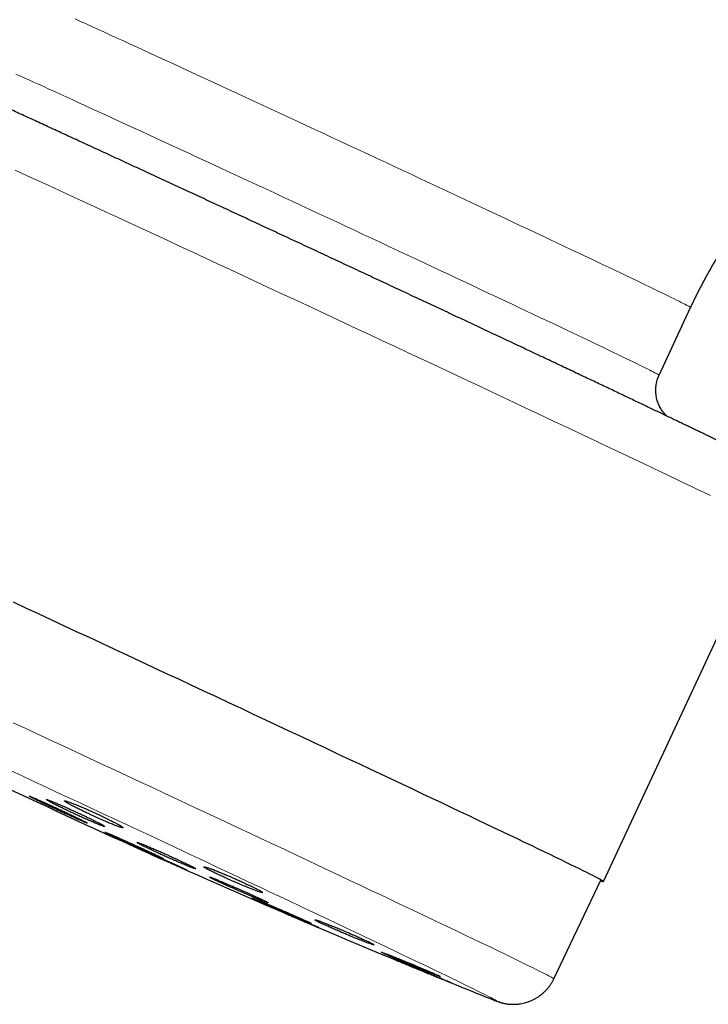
# Model space of a CAD drawing. Header units: millimetres. Extents: x 8 to 913, y 12 to 2661.
# Tile 20 of 39: x 49 to 88, y 2415 to 2470. Entities that reach past the tile are written whole.
import ezdxf

# ---------------------------------------------------------------- set-up
doc = ezdxf.new("R2010")
doc.units = ezdxf.units.MM

msp = doc.modelspace()

# ---------------------------------------------------------------- linework, layer by layer
at = {"color": 7, "linetype": 'Continuous', "lineweight": 30}
for p, q in [((84.97, 2450.048), (86.736, 2453.836)), ((81.852, 2421.712), (91.149, 2441.65)), ((79.084, 2416.257), (81.716, 2421.775)), ((75.681, 2415.086), (75.715, 2415.073))]:
    msp.add_line(p, q, dxfattribs=at)
at = {"color": 8, "linetype": 'Continuous', "lineweight": 0, "flags": 128}
for points in [[(52.306, 2469.988), (52.604, 2469.852), (52.913, 2469.712), (53.231, 2469.566), (53.56, 2469.416), (53.898, 2469.262), (54.246, 2469.103), (54.602, 2468.939), (54.968, 2468.772), (55.343, 2468.6), (55.726, 2468.424), (56.117, 2468.244), (56.517, 2468.06), (56.923, 2467.873), (57.338, 2467.682), (57.759, 2467.488), (58.187, 2467.291), (58.622, 2467.09), (59.063, 2466.887), (59.51, 2466.68), (59.962, 2466.471), (60.42, 2466.259), (60.883, 2466.045), (61.35, 2465.828), (61.822, 2465.61), (62.298, 2465.389), (62.778, 2465.167), (63.261, 2464.943), (63.747, 2464.717), (64.235, 2464.49), (64.726, 2464.262), (65.219, 2464.032), (65.714, 2463.802), (66.21, 2463.571), (66.708, 2463.34), (67.205, 2463.108), (67.704, 2462.875)], [(48.979, 2466.905), (49.211, 2466.801), (49.455, 2466.691), (49.709, 2466.576), (49.975, 2466.456), (50.252, 2466.33), (50.54, 2466.2), (50.838, 2466.064), (51.146, 2465.924), (51.465, 2465.778), (51.793, 2465.629), (52.132, 2465.474), (52.479, 2465.315), (52.836, 2465.152), (53.202, 2464.984), (53.577, 2464.812), (53.96, 2464.636), (54.351, 2464.456), (54.75, 2464.273), (55.157, 2464.085), (55.571, 2463.895), (55.993, 2463.7), (56.421, 2463.503), (56.856, 2463.302), (57.297, 2463.099), (57.744, 2462.892), (58.196, 2462.683), (58.654, 2462.471), (59.117, 2462.257), (59.584, 2462.041), (60.056, 2461.822), (60.532, 2461.601), (61.011, 2461.379), (61.494, 2461.155), (61.98, 2460.929), (62.469, 2460.702), (62.96, 2460.474), (63.453, 2460.245), (63.948, 2460.014), (64.444, 2459.783), (64.941, 2459.552), (65.439, 2459.32), (65.937, 2459.088), (66.435, 2458.855), (66.933, 2458.623), (67.431, 2458.391), (67.927, 2458.159), (68.422, 2457.928), (68.915, 2457.697), (69.406, 2457.468), (69.894, 2457.239), (70.38, 2457.011), (70.863, 2456.785), (71.343, 2456.56), (71.819, 2456.337), (72.29, 2456.116), (72.758, 2455.896), (73.221, 2455.679), (73.678, 2455.464), (74.131, 2455.251), (74.578, 2455.041), (75.019, 2454.833), (75.454, 2454.628), (75.882, 2454.426), (76.303, 2454.228), (76.717, 2454.032), (77.124, 2453.84), (77.524, 2453.651), (77.915, 2453.466), (78.298, 2453.285), (78.672, 2453.107), (79.038, 2452.934), (79.395, 2452.764), (79.743, 2452.599), (80.081, 2452.438), (80.41, 2452.282), (80.728, 2452.13), (81.037, 2451.983), (81.335, 2451.84), (81.622, 2451.703), (81.899, 2451.57), (82.165, 2451.442), (82.42, 2451.32), (82.663, 2451.203), (82.895, 2451.091), (83.116, 2450.984), (83.324, 2450.883), (83.521, 2450.787), (83.706, 2450.697), (83.878, 2450.613), (84.038, 2450.534), (84.186, 2450.461), (84.321, 2450.394), (84.444, 2450.332), (84.554, 2450.277), (84.651, 2450.227), (84.735, 2450.184), (84.807, 2450.146), (84.865, 2450.115), (84.911, 2450.089), (84.944, 2450.07), (84.963, 2450.056), (84.97, 2450.049), (84.97, 2450.048)], [(67.704, 2462.875), (68.202, 2462.643), (68.7, 2462.411), (69.197, 2462.179), (69.693, 2461.947), (70.188, 2461.716), (70.681, 2461.485), (71.172, 2461.255), (71.661, 2461.027), (72.147, 2460.799), (72.63, 2460.573), (73.109, 2460.348), (73.585, 2460.125), (74.057, 2459.904), (74.524, 2459.684), (74.987, 2459.467), (75.445, 2459.252), (75.897, 2459.039), (76.344, 2458.828), (76.785, 2458.621), (77.22, 2458.416), (77.648, 2458.214), (78.069, 2458.015), (78.484, 2457.82), (78.891, 2457.628), (79.29, 2457.439), (79.681, 2457.254), (80.064, 2457.072), (80.439, 2456.895), (80.805, 2456.721), (81.162, 2456.552), (81.509, 2456.387), (81.847, 2456.226), (82.176, 2456.069), (82.495, 2455.918), (82.803, 2455.77), (83.101, 2455.628), (83.389, 2455.49), (83.666, 2455.358), (83.931, 2455.23), (84.186, 2455.108), (84.43, 2454.99), (84.662, 2454.878), (84.882, 2454.772), (85.091, 2454.671), (85.287, 2454.575), (85.472, 2454.485), (85.644, 2454.4), (85.805, 2454.322), (85.952, 2454.249), (86.088, 2454.181), (86.21, 2454.12), (86.32, 2454.065), (86.417, 2454.015), (86.502, 2453.972), (86.573, 2453.934), (86.632, 2453.902), (86.677, 2453.877), (86.71, 2453.857), (86.73, 2453.844), (86.736, 2453.837), (86.736, 2453.836)], [(87.838, 2443.307), (87.488, 2443.475), (87.123, 2443.651), (86.741, 2443.834), (86.344, 2444.025), (85.931, 2444.222), (85.503, 2444.427), (85.06, 2444.638), (84.602, 2444.856), (84.131, 2445.081), (83.645, 2445.312), (83.146, 2445.549), (82.634, 2445.792), (82.108, 2446.041), (81.57, 2446.296), (81.02, 2446.557), (80.459, 2446.822), (79.886, 2447.093), (79.301, 2447.369), (78.707, 2447.65), (78.102, 2447.936), (77.487, 2448.225), (76.863, 2448.519), (76.23, 2448.817), (75.588, 2449.119), (74.938, 2449.425), (74.281, 2449.734), (73.617, 2450.046), (72.946, 2450.361), (72.268, 2450.679), (71.585, 2450.999), (70.896, 2451.322), (70.203, 2451.647), (69.505, 2451.973), (68.804, 2452.302), (68.099, 2452.632), (67.391, 2452.963), (66.68, 2453.295), (65.968, 2453.627), (65.254, 2453.961), (64.539, 2454.294), (63.824, 2454.628), (63.109, 2454.961), (62.394, 2455.294), (61.68, 2455.627), (60.968, 2455.958), (60.258, 2456.289), (59.55, 2456.618), (58.845, 2456.946), (58.143, 2457.272), (57.445, 2457.596), (56.752, 2457.917), (56.063, 2458.237), (55.38, 2458.554), (54.703, 2458.867), (54.032, 2459.178), (53.367, 2459.486), (52.71, 2459.79), (52.06, 2460.09), (51.419, 2460.387), (50.786, 2460.679), (50.162, 2460.967), (49.547, 2461.25), (48.942, 2461.529)], [(48.837, 2430.594), (49.544, 2430.265), (50.253, 2429.935), (50.963, 2429.604), (51.673, 2429.273), (52.383, 2428.942), (53.094, 2428.61), (53.803, 2428.279), (54.511, 2427.949), (55.218, 2427.619), (55.922, 2427.289), (56.623, 2426.961), (57.321, 2426.635), (58.016, 2426.309), (58.706, 2425.986), (59.392, 2425.665), (60.073, 2425.346), (60.748, 2425.029), (61.417, 2424.715), (62.079, 2424.404), (62.735, 2424.096), (63.383, 2423.791), (64.023, 2423.49), (64.655, 2423.192), (65.279, 2422.899), (65.893, 2422.609), (66.498, 2422.324), (67.092, 2422.043), (67.677, 2421.767), (68.25, 2421.496), (68.812, 2421.23), (69.363, 2420.97), (69.902, 2420.714), (70.429, 2420.465), (70.942, 2420.221), (71.443, 2419.983), (71.931, 2419.751), (72.405, 2419.526), (72.864, 2419.307), (73.31, 2419.094), (73.74, 2418.889), (74.156, 2418.69), (74.557, 2418.498), (74.942, 2418.313), (75.311, 2418.136), (75.665, 2417.966), (76.002, 2417.803), (76.322, 2417.648), (76.626, 2417.501), (76.913, 2417.361), (77.183, 2417.23), (77.436, 2417.106), (77.671, 2416.991), (77.888, 2416.884), (78.088, 2416.785), (78.269, 2416.694), (78.433, 2416.612), (78.579, 2416.538), (78.706, 2416.473), (78.815, 2416.416), (78.905, 2416.368), (78.978, 2416.328), (79.031, 2416.297), (79.066, 2416.274), (79.082, 2416.261), (79.084, 2416.257)], [(75.715, 2415.073), (75.785, 2415.045), (75.839, 2415.026), (75.875, 2415.015), (75.894, 2415.011), (75.896, 2415.016), (75.881, 2415.029), (75.849, 2415.049), (75.8, 2415.078), (75.733, 2415.115), (75.65, 2415.159), (75.549, 2415.211), (75.432, 2415.272), (75.298, 2415.34), (75.147, 2415.416), (74.98, 2415.499), (74.796, 2415.59), (74.596, 2415.689), (74.379, 2415.795), (74.147, 2415.909), (73.898, 2416.03), (73.634, 2416.159), (73.354, 2416.294), (73.058, 2416.437), (72.748, 2416.587), (72.423, 2416.743), (72.082, 2416.907), (71.728, 2417.077), (71.359, 2417.254), (70.976, 2417.437), (70.579, 2417.626), (70.168, 2417.822), (69.745, 2418.024), (69.309, 2418.231), (68.86, 2418.445), (68.398, 2418.664), (67.925, 2418.889), (67.44, 2419.119), (66.944, 2419.354), (66.436, 2419.594), (65.918, 2419.839), (65.39, 2420.088), (64.852, 2420.343), (64.304, 2420.601), (63.747, 2420.864), (63.181, 2421.13), (62.607, 2421.401), (62.025, 2421.675), (61.435, 2421.952), (60.838, 2422.233), (60.234, 2422.517), (59.624, 2422.804), (59.008, 2423.093), (58.386, 2423.385), (57.759, 2423.678), (57.127, 2423.975), (56.491, 2424.272), (55.851, 2424.572), (55.208, 2424.873), (54.562, 2425.175), (53.914, 2425.478), (53.263, 2425.782), (52.611, 2426.087), (51.957, 2426.392), (51.303, 2426.697), (50.648, 2427.002), (49.994, 2427.307), (49.34, 2427.612), (48.688, 2427.916)]]:
    msp.add_lwpolyline(points, dxfattribs=at)
at = {"color": 7, "linetype": 'Continuous', "lineweight": 30, "flags": 128}
msp.add_lwpolyline([(81.707, 2421.756), (81.768, 2421.733), (81.814, 2421.718), (81.842, 2421.711), (81.852, 2421.712), (81.842, 2421.723), (81.814, 2421.742), (81.768, 2421.77), (81.702, 2421.807), (81.618, 2421.852), (81.515, 2421.906), (81.394, 2421.969), (81.255, 2422.04), (81.097, 2422.119), (80.921, 2422.208), (80.726, 2422.304), (80.514, 2422.409), (80.284, 2422.522), (80.037, 2422.643), (79.772, 2422.772), (79.489, 2422.91), (79.19, 2423.055), (78.873, 2423.208), (78.54, 2423.369), (78.191, 2423.537), (77.825, 2423.713), (77.443, 2423.896), (77.046, 2424.087), (76.633, 2424.284), (76.205, 2424.489), (75.762, 2424.7), (75.305, 2424.918), (74.833, 2425.143), (74.348, 2425.374), (73.848, 2425.611), (73.336, 2425.854), (72.811, 2426.103), (72.273, 2426.358), (71.723, 2426.619), (71.161, 2426.884), (70.588, 2427.155), (70.004, 2427.431), (69.409, 2427.712), (68.804, 2427.997), (68.189, 2428.287), (67.565, 2428.581), (66.932, 2428.879), (66.29, 2429.181), (65.641, 2429.487), (64.983, 2429.796), (64.319, 2430.108), (63.648, 2430.423), (62.971, 2430.741), (62.287, 2431.061), (61.599, 2431.384), (60.906, 2431.709), (60.208, 2432.035), (59.506, 2432.364), (58.801, 2432.693), (58.093, 2433.024), (57.383, 2433.356), (56.67, 2433.689), (55.957, 2434.022), (55.242, 2434.356), (54.527, 2434.69), (53.811, 2435.023), (53.096, 2435.356), (52.383, 2435.688), (51.67, 2436.02), (50.96, 2436.351), (50.252, 2436.68), (49.547, 2437.008), (48.845, 2437.333)], dxfattribs=at)
at = {"color": 7, "linetype": 'Continuous', "lineweight": 30}
for start, end in [(244.55385, 246.68105), (246.75942, 247.45944), (247.82699, 248.13581)]:
    msp.add_arc((261.884, 2879.121), 500, start, end, dxfattribs=at)
for points, knots in [([(86.736, 2453.836), (86.769, 2453.906), (86.884, 2454.151), (87.087, 2454.566), (87.351, 2455.081), (87.625, 2455.59), (87.91, 2456.094), (88.204, 2456.592), (88.509, 2457.084), (88.823, 2457.569), (89.146, 2458.049), (89.48, 2458.521), (89.822, 2458.988), (90.174, 2459.447), (90.535, 2459.899), (90.905, 2460.343), (91.283, 2460.781), (91.67, 2461.21), (92.066, 2461.632), (92.47, 2462.046), (92.883, 2462.452), (93.303, 2462.849), (93.731, 2463.238), (94.167, 2463.619), (94.61, 2463.99), (95.061, 2464.353), (95.518, 2464.706), (95.983, 2465.051), (96.455, 2465.386), (96.933, 2465.712), (97.417, 2466.028), (97.908, 2466.334), (98.404, 2466.63), (98.907, 2466.917), (99.415, 2467.193), (99.929, 2467.459), (100.447, 2467.715), (100.971, 2467.961), (101.5, 2468.196), (102.033, 2468.42), (102.57, 2468.634), (103.112, 2468.837), (103.657, 2469.029), (104.207, 2469.21), (104.76, 2469.381), (105.316, 2469.54), (105.875, 2469.688), (106.433, 2469.824), (106.805, 2469.906), (106.989, 2469.946)], [0, 0, 0, 0, 0.0086423, 0.0302041, 0.0517662, 0.0733282, 0.0948902, 0.1164522, 0.1380142, 0.1595761, 0.1811381, 0.2027, 0.2242619, 0.2458237, 0.2673856, 0.2889474, 0.3105092, 0.3320709, 0.3536327, 0.3751944, 0.3967561, 0.4183178, 0.4398794, 0.461441, 0.4830026, 0.5045642, 0.5261257, 0.5476873, 0.5692488, 0.5908102, 0.6123717, 0.6339331, 0.6554945, 0.6770559, 0.6986173, 0.7201786, 0.7417399, 0.7633012, 0.7848625, 0.8064238, 0.827985, 0.8495463, 0.8711075, 0.8926687, 0.9142299, 0.935791, 0.9573522, 0.9789133, 1, 1, 1, 1]), ([(91.148, 2441.65), (91.158, 2441.671), (91.195, 2441.747), (91.248, 2441.883), (91.306, 2442.058), (91.353, 2442.234), (91.389, 2442.412), (91.414, 2442.591), (91.428, 2442.769), (91.432, 2442.946), (91.425, 2443.122), (91.408, 2443.295), (91.382, 2443.466), (91.346, 2443.633), (91.301, 2443.796), (91.248, 2443.954), (91.187, 2444.107), (91.119, 2444.253), (91.045, 2444.392), (90.967, 2444.524), (90.885, 2444.646), (90.802, 2444.759), (90.719, 2444.86), (90.639, 2444.951), (90.563, 2445.031), (90.491, 2445.101), (90.424, 2445.163), (90.362, 2445.217), (90.304, 2445.265), (90.25, 2445.307), (90.198, 2445.346), (90.15, 2445.381), (90.104, 2445.413), (90.059, 2445.443), (90.015, 2445.471), (89.971, 2445.499), (89.927, 2445.526), (89.879, 2445.554), (89.826, 2445.585), (89.761, 2445.621), (89.676, 2445.668), (89.576, 2445.721), (89.464, 2445.779), (89.349, 2445.838), (89.226, 2445.901), (89.093, 2445.968), (88.953, 2446.038), (88.805, 2446.112), (88.649, 2446.189), (88.484, 2446.27), (88.311, 2446.355), (88.128, 2446.445), (87.936, 2446.539), (87.735, 2446.637), (87.524, 2446.739), (87.305, 2446.845), (87.076, 2446.956), (86.839, 2447.07), (86.592, 2447.189), (86.337, 2447.312), (86.072, 2447.439), (85.799, 2447.57), (85.517, 2447.705), (85.227, 2447.844), (84.929, 2447.987), (84.622, 2448.134), (84.306, 2448.284), (83.983, 2448.438), (83.652, 2448.596), (83.313, 2448.757), (82.967, 2448.922), (82.612, 2449.09), (82.251, 2449.262), (81.882, 2449.437), (81.506, 2449.615), (81.124, 2449.797), (80.734, 2449.981), (80.338, 2450.168), (79.936, 2450.359), (79.527, 2450.552), (79.112, 2450.748), (78.691, 2450.947), (78.265, 2451.148), (77.833, 2451.352), (77.395, 2451.558), (76.952, 2451.767), (76.505, 2451.977), (76.052, 2452.19), (75.595, 2452.405), (75.134, 2452.622), (74.668, 2452.841), (74.198, 2453.062), (73.724, 2453.285), (73.247, 2453.509), (72.766, 2453.734), (72.282, 2453.961), (71.795, 2454.19), (71.305, 2454.419), (70.812, 2454.65), (70.317, 2454.882), (69.82, 2455.115), (69.321, 2455.348), (68.82, 2455.583), (68.317, 2455.818), (67.813, 2456.053), (67.308, 2456.289), (66.802, 2456.525), (66.295, 2456.762), (65.788, 2456.999), (65.28, 2457.235), (64.773, 2457.472), (64.265, 2457.709), (63.758, 2457.945), (63.251, 2458.181), (62.746, 2458.416), (62.241, 2458.651), (61.737, 2458.886), (61.235, 2459.119), (60.734, 2459.352), (60.236, 2459.583), (59.739, 2459.814), (59.245, 2460.044), (58.753, 2460.272), (58.263, 2460.499), (57.777, 2460.724), (57.294, 2460.948), (56.814, 2461.171), (56.337, 2461.392), (55.865, 2461.61), (55.396, 2461.827), (54.931, 2462.042), (54.471, 2462.255), (54.015, 2462.466), (53.563, 2462.674), (53.117, 2462.88), (52.676, 2463.084), (52.24, 2463.285), (51.809, 2463.483), (51.384, 2463.679), (50.965, 2463.872), (50.551, 2464.062), (50.144, 2464.25), (49.743, 2464.434), (49.349, 2464.615), (48.961, 2464.793), (48.58, 2464.968), (48.206, 2465.139), (47.84, 2465.307), (47.48, 2465.472), (47.128, 2465.633), (46.783, 2465.79), (46.446, 2465.944), (46.117, 2466.094), (45.796, 2466.24), (45.483, 2466.383), (45.178, 2466.521), (44.882, 2466.656), (44.594, 2466.787), (44.315, 2466.913), (44.044, 2467.036), (43.782, 2467.154), (43.529, 2467.268), (43.285, 2467.378), (43.05, 2467.484), (42.824, 2467.585), (42.607, 2467.682), (42.399, 2467.775), (42.201, 2467.863), (42.012, 2467.947), (41.832, 2468.027), (41.661, 2468.102), (41.5, 2468.173), (41.347, 2468.24), (41.203, 2468.302), (41.068, 2468.361), (40.94, 2468.415), (40.82, 2468.467), (40.705, 2468.515), (40.591, 2468.562), (40.489, 2468.602), (40.401, 2468.636), (40.333, 2468.662), (40.275, 2468.682), (40.221, 2468.701), (40.169, 2468.718), (40.116, 2468.734), (40.061, 2468.75), (40.004, 2468.766), (39.944, 2468.781), (39.879, 2468.796), (39.809, 2468.811), (39.733, 2468.825), (39.648, 2468.838), (39.555, 2468.85), (39.452, 2468.86), (39.338, 2468.866), (39.212, 2468.869), (39.074, 2468.865), (38.927, 2468.855), (38.772, 2468.835), (38.612, 2468.807), (38.45, 2468.769), (38.288, 2468.721), (38.126, 2468.663), (37.967, 2468.596), (37.811, 2468.519), (37.66, 2468.432), (37.513, 2468.337), (37.372, 2468.233), (37.237, 2468.121), (37.103, 2467.997), (36.974, 2467.861), (36.85, 2467.712), (36.737, 2467.557), (36.636, 2467.397), (36.556, 2467.256), (36.515, 2467.166), (36.5, 2467.134)], [0, 0, 0, 0, 0.000736, 0.002749, 0.004746, 0.006728, 0.008696, 0.010648, 0.012586, 0.01451, 0.016418, 0.01831, 0.020186, 0.022044, 0.023883, 0.025702, 0.027498, 0.029265, 0.031, 0.032693, 0.034334, 0.035908, 0.037403, 0.038811, 0.04013, 0.041372, 0.042555, 0.043702, 0.044838, 0.045988, 0.047173, 0.048425, 0.049776, 0.051265, 0.052937, 0.05485, 0.057084, 0.05975, 0.06303, 0.067252, 0.073209, 0.081366, 0.088356, 0.094916, 0.101872, 0.108525, 0.115005, 0.121377, 0.127678, 0.133929, 0.140143, 0.14633, 0.152495, 0.158644, 0.16478, 0.170905, 0.177022, 0.183131, 0.189234, 0.195332, 0.201426, 0.207516, 0.213603, 0.219687, 0.225769, 0.231848, 0.237926, 0.244002, 0.250077, 0.256151, 0.262223, 0.268294, 0.274365, 0.280434, 0.286503, 0.292572, 0.298639, 0.304706, 0.310773, 0.316839, 0.322905, 0.32897, 0.335035, 0.341099, 0.347164, 0.353228, 0.359292, 0.365355, 0.371419, 0.377482, 0.383545, 0.389608, 0.39567, 0.401733, 0.407795, 0.413857, 0.41992, 0.425982, 0.432044, 0.438106, 0.444168, 0.450229, 0.456291, 0.462353, 0.468414, 0.474476, 0.480538, 0.486599, 0.492661, 0.498722, 0.504784, 0.510845, 0.516907, 0.522968, 0.52903, 0.535091, 0.541153, 0.547215, 0.553276, 0.559338, 0.5654, 0.571462, 0.577524, 0.583586, 0.589648, 0.59571, 0.601772, 0.607835, 0.613897, 0.61996, 0.626023, 0.632086, 0.638149, 0.644213, 0.650276, 0.65634, 0.662404, 0.668468, 0.674533, 0.680598, 0.686663, 0.692729, 0.698795, 0.704862, 0.710929, 0.716996, 0.723065, 0.729133, 0.735203, 0.741273, 0.747345, 0.753417, 0.75949, 0.765565, 0.771641, 0.777718, 0.783798, 0.789879, 0.795963, 0.802049, 0.808138, 0.814231, 0.820328, 0.826429, 0.832536, 0.83865, 0.844773, 0.850905, 0.857049, 0.863208, 0.869386, 0.875588, 0.881823, 0.8881, 0.894437, 0.900858, 0.907406, 0.914162, 0.92129, 0.929247, 0.934814, 0.938869, 0.941927, 0.944466, 0.9466, 0.94843, 0.950033, 0.951467, 0.952781, 0.954014, 0.9552, 0.956373, 0.957552, 0.958765, 0.96004, 0.961399, 0.962859, 0.964423, 0.966083, 0.96782, 0.969612, 0.971442, 0.973297, 0.975169, 0.977051, 0.978942, 0.980838, 0.982738, 0.98464, 0.986545, 0.988452, 0.990562, 0.992659, 0.994737, 0.996797, 0.998841, 1, 1, 1, 1]), ([(85.397, 2447.763), (85.389, 2447.771), (85.363, 2447.796), (85.315, 2447.845), (85.254, 2447.913), (85.19, 2447.993), (85.124, 2448.084), (85.059, 2448.187), (84.997, 2448.3), (84.94, 2448.422), (84.891, 2448.55), (84.85, 2448.683), (84.818, 2448.82), (84.796, 2448.96), (84.783, 2449.102), (84.781, 2449.245), (84.789, 2449.388), (84.808, 2449.535), (84.839, 2449.685), (84.883, 2449.835), (84.927, 2449.956), (84.96, 2450.025), (84.971, 2450.048)], [0, 0, 0, 0, 0.017927, 0.055226, 0.095172, 0.138411, 0.185099, 0.234827, 0.286837, 0.340385, 0.394921, 0.450089, 0.505668, 0.56152, 0.617558, 0.673728, 0.729993, 0.786328, 0.848463, 0.909939, 0.970638, 1, 1, 1, 1]), ([(52.657, 2425.151), (52.598, 2425.18), (52.509, 2425.223), (52.368, 2425.292), (52.219, 2425.364), (52.056, 2425.442), (51.885, 2425.523), (51.708, 2425.606), (51.526, 2425.692), (51.342, 2425.777), (51.158, 2425.862), (50.977, 2425.945), (50.802, 2426.025), (50.632, 2426.102), (50.472, 2426.174), (50.325, 2426.24), (50.188, 2426.3), (50.067, 2426.352), (49.965, 2426.396), (49.876, 2426.433), (49.809, 2426.46), (49.763, 2426.477), (49.733, 2426.486), (49.725, 2426.485), (49.741, 2426.473), (49.773, 2426.453), (49.827, 2426.424), (49.903, 2426.384), (49.992, 2426.339), (50.102, 2426.284), (50.229, 2426.222), (50.366, 2426.155), (50.519, 2426.081), (50.683, 2426.003), (50.853, 2425.922), (51.031, 2425.838), (51.213, 2425.753), (51.397, 2425.668), (51.581, 2425.583), (51.761, 2425.5), (51.937, 2425.42), (52.106, 2425.343), (52.264, 2425.273), (52.413, 2425.206), (52.548, 2425.147), (52.665, 2425.096), (52.77, 2425.051), (52.856, 2425.015), (52.92, 2424.99), (52.969, 2424.972), (52.996, 2424.964), (52.999, 2424.967), (52.987, 2424.978), (52.952, 2424.999), (52.894, 2425.03), (52.835, 2425.061), (52.758, 2425.1), (52.691, 2425.134), (52.657, 2425.151)], [0, 0, 0, 0, 0.026449, 0.04002, 0.05369, 0.080139, 0.09371, 0.107381, 0.133828, 0.147398, 0.161067, 0.187514, 0.201083, 0.214752, 0.2412, 0.25477, 0.26844, 0.29489, 0.308461, 0.322132, 0.348585, 0.362158, 0.37583, 0.402284, 0.415858, 0.429531, 0.455986, 0.469559, 0.483233, 0.509686, 0.523258, 0.536931, 0.563381, 0.576952, 0.590623, 0.617071, 0.630641, 0.644311, 0.670758, 0.684327, 0.697996, 0.724443, 0.738013, 0.751682, 0.778132, 0.791703, 0.805373, 0.831825, 0.845397, 0.859069, 0.885524, 0.899097, 0.91277, 0.939225, 0.952798, 0.966472, 0.983143, 1, 1, 1, 1]), ([(53.629, 2424.981), (53.571, 2425.011), (53.483, 2425.056), (53.344, 2425.126), (53.195, 2425.199), (53.034, 2425.277), (52.863, 2425.359), (52.687, 2425.443), (52.505, 2425.528), (52.321, 2425.613), (52.138, 2425.697), (51.956, 2425.78), (51.781, 2425.858), (51.61, 2425.934), (51.449, 2426.004), (51.301, 2426.067), (51.163, 2426.126), (51.041, 2426.176), (50.937, 2426.217), (50.847, 2426.251), (50.777, 2426.276), (50.73, 2426.29), (50.697, 2426.296), (50.688, 2426.292), (50.702, 2426.277), (50.732, 2426.256), (50.784, 2426.224), (50.858, 2426.182), (50.946, 2426.134), (51.054, 2426.078), (51.179, 2426.014), (51.316, 2425.945), (51.467, 2425.871), (51.63, 2425.792), (51.799, 2425.71), (51.977, 2425.626), (52.159, 2425.541), (52.342, 2425.456), (52.526, 2425.372), (52.707, 2425.29), (52.883, 2425.211), (53.053, 2425.136), (53.211, 2425.067), (53.361, 2425.003), (53.498, 2424.945), (53.617, 2424.897), (53.723, 2424.854), (53.81, 2424.821), (53.876, 2424.799), (53.927, 2424.783), (53.956, 2424.778), (53.961, 2424.784), (53.951, 2424.797), (53.918, 2424.821), (53.862, 2424.854), (53.804, 2424.887), (53.729, 2424.928), (53.662, 2424.963), (53.629, 2424.981)], [0, 0, 0, 0, 0.0264434, 0.040011, 0.0536784, 0.0801218, 0.0936897, 0.1073576, 0.1337922, 0.1473555, 0.1610186, 0.1874504, 0.201012, 0.2146732, 0.2411104, 0.2546746, 0.2683384, 0.2947869, 0.3083569, 0.3220266, 0.3484874, 0.3620638, 0.3757401, 0.4022088, 0.4157895, 0.4294701, 0.4559389, 0.4695198, 0.4832006, 0.5096616, 0.5232385, 0.5369155, 0.5633641, 0.5769347, 0.5906052, 0.6170424, 0.6306071, 0.6442716, 0.6707033, 0.684265, 0.6979263, 0.724361, 0.737924, 0.7515866, 0.7780311, 0.7915991, 0.8052668, 0.831724, 0.8452985, 0.8589728, 0.8854398, 0.8990195, 0.9126991, 0.9391688, 0.9527502, 0.9664314, 0.9831223, 1, 1, 1, 1]), ([(53.942, 2425.293), (53.856, 2425.334), (53.727, 2425.396), (53.545, 2425.481), (53.362, 2425.566), (53.178, 2425.65), (52.997, 2425.731), (52.819, 2425.809), (52.648, 2425.883), (52.488, 2425.951), (52.335, 2426.014), (52.197, 2426.07), (52.075, 2426.117), (51.965, 2426.157), (51.874, 2426.189), (51.804, 2426.21), (51.75, 2426.223), (51.717, 2426.227), (51.708, 2426.219), (51.714, 2426.204), (51.744, 2426.179), (51.796, 2426.144), (51.863, 2426.102), (51.951, 2426.051), (52.059, 2425.992), (52.179, 2425.928), (52.316, 2425.857), (52.467, 2425.781), (52.626, 2425.702), (52.797, 2425.62), (52.974, 2425.536), (53.154, 2425.451), (53.338, 2425.366), (53.522, 2425.282), (53.703, 2425.201), (53.881, 2425.123), (54.05, 2425.05), (54.212, 2424.982), (54.362, 2424.919), (54.498, 2424.865), (54.623, 2424.817), (54.73, 2424.777), (54.817, 2424.748), (54.89, 2424.725), (54.941, 2424.713), (54.97, 2424.712), (54.983, 2424.718), (54.973, 2424.734), (54.94, 2424.761), (54.891, 2424.795), (54.82, 2424.838), (54.729, 2424.891), (54.624, 2424.948), (54.501, 2425.014), (54.362, 2425.085), (54.24, 2425.147), (54.101, 2425.216), (53.995, 2425.267), (53.942, 2425.293)], [0, 0, 0, 0, 0.0264062, 0.0399547, 0.053603, 0.0800091, 0.0935576, 0.1072056, 0.1336177, 0.1471688, 0.1608193, 0.1872543, 0.200817, 0.2144791, 0.2409439, 0.254522, 0.2681998, 0.2946883, 0.308279, 0.3219695, 0.3484652, 0.36206, 0.375755, 0.4022381, 0.4158268, 0.4295157, 0.455972, 0.4695471, 0.4832222, 0.5096493, 0.5232092, 0.5368689, 0.5632772, 0.5768269, 0.5904763, 0.6168844, 0.6304335, 0.6440821, 0.6705087, 0.684067, 0.6977248, 0.7241804, 0.7377536, 0.7514265, 0.777909, 0.7914964, 0.8051837, 0.8316793, 0.8452739, 0.8589685, 0.8854575, 0.8990492, 0.912741, 0.9392066, 0.9527864, 0.9664664, 0.9831398, 1, 1, 1, 1]), ([(56.893, 2423.163), (56.834, 2423.191), (56.744, 2423.234), (56.602, 2423.3), (56.452, 2423.37), (56.288, 2423.446), (56.116, 2423.525), (55.938, 2423.607), (55.755, 2423.69), (55.57, 2423.774), (55.386, 2423.857), (55.204, 2423.939), (55.028, 2424.018), (54.858, 2424.093), (54.697, 2424.164), (54.55, 2424.229), (54.413, 2424.289), (54.292, 2424.341), (54.19, 2424.384), (54.101, 2424.421), (54.033, 2424.448), (53.988, 2424.466), (53.958, 2424.476), (53.951, 2424.475), (53.968, 2424.464), (54, 2424.446), (54.055, 2424.418), (54.131, 2424.38), (54.222, 2424.336), (54.332, 2424.283), (54.46, 2424.223), (54.599, 2424.158), (54.752, 2424.086), (54.917, 2424.01), (55.088, 2423.931), (55.267, 2423.849), (55.45, 2423.766), (55.635, 2423.682), (55.819, 2423.599), (56, 2423.518), (56.177, 2423.439), (56.347, 2423.363), (56.505, 2423.294), (56.654, 2423.228), (56.789, 2423.169), (56.907, 2423.119), (57.012, 2423.074), (57.097, 2423.038), (57.161, 2423.013), (57.21, 2422.994), (57.236, 2422.986), (57.239, 2422.988), (57.226, 2422.997), (57.19, 2423.017), (57.132, 2423.047), (57.072, 2423.076), (56.995, 2423.114), (56.927, 2423.147), (56.893, 2423.163)], [0, 0, 0, 0, 0.026447, 0.040017, 0.053686, 0.080133, 0.093702, 0.107372, 0.13382, 0.147391, 0.161061, 0.187512, 0.201083, 0.214755, 0.241208, 0.254781, 0.268454, 0.294909, 0.308483, 0.322156, 0.34861, 0.362183, 0.375857, 0.402309, 0.415881, 0.429553, 0.456002, 0.469573, 0.483244, 0.509691, 0.523261, 0.53693, 0.563377, 0.576946, 0.590615, 0.617063, 0.630633, 0.644303, 0.670753, 0.684324, 0.697995, 0.724448, 0.738021, 0.751693, 0.778148, 0.791721, 0.805395, 0.831849, 0.845423, 0.859096, 0.885549, 0.899121, 0.912794, 0.939244, 0.952815, 0.966486, 0.98315, 1, 1, 1, 1]), ([(55.26, 2423.819), (55.264, 2423.817), (55.271, 2423.813), (55.305, 2423.797), (55.36, 2423.771), (55.438, 2423.735), (55.529, 2423.693), (55.641, 2423.642), (55.769, 2423.583), (55.909, 2423.52), (56.063, 2423.45), (56.228, 2423.375), (56.4, 2423.297), (56.58, 2423.216), (56.763, 2423.133), (56.948, 2423.05), (57.133, 2422.967), (57.314, 2422.886), (57.49, 2422.807), (57.66, 2422.732), (57.818, 2422.661), (57.967, 2422.595), (58.101, 2422.535), (58.218, 2422.484), (58.323, 2422.438), (58.408, 2422.401), (58.47, 2422.374), (58.52, 2422.353), (58.533, 2422.347), (58.542, 2422.344)], [0, 0, 0, 0, 0.02808, 0.056366, 0.111094, 0.139174, 0.167461, 0.222192, 0.250274, 0.278562, 0.333299, 0.361383, 0.389674, 0.444416, 0.472503, 0.500797, 0.555541, 0.58363, 0.611925, 0.666668, 0.694756, 0.72305, 0.777789, 0.805874, 0.834167, 0.888899, 0.916982, 0.945271, 1, 1, 1, 1]), ([(58.194, 2422.508), (58.134, 2422.535), (58.044, 2422.576), (57.902, 2422.641), (57.75, 2422.71), (57.586, 2422.784), (57.413, 2422.862), (57.235, 2422.943), (57.051, 2423.025), (56.866, 2423.108), (56.682, 2423.191), (56.5, 2423.273), (56.324, 2423.352), (56.154, 2423.428), (55.993, 2423.499), (55.846, 2423.564), (55.71, 2423.625), (55.589, 2423.678), (55.488, 2423.723), (55.4, 2423.761), (55.333, 2423.79), (55.289, 2423.809), (55.263, 2423.82), (55.263, 2423.819), (55.263, 2423.818)], [0, 0, 0, 0, 0.067153, 0.101609, 0.136317, 0.20347, 0.237926, 0.272634, 0.339792, 0.37425, 0.408961, 0.47612, 0.510579, 0.545291, 0.612447, 0.646904, 0.681615, 0.748765, 0.783219, 0.817927, 0.88507, 0.919521, 0.954224, 1, 1, 1, 1]), ([(58.711, 2422.61), (58.652, 2422.639), (58.564, 2422.683), (58.423, 2422.75), (58.274, 2422.822), (58.111, 2422.898), (57.939, 2422.978), (57.762, 2423.059), (57.579, 2423.142), (57.395, 2423.225), (57.21, 2423.307), (57.028, 2423.388), (56.851, 2423.465), (56.68, 2423.539), (56.519, 2423.607), (56.37, 2423.669), (56.232, 2423.727), (56.109, 2423.776), (56.005, 2423.816), (55.915, 2423.85), (55.846, 2423.874), (55.798, 2423.888), (55.766, 2423.895), (55.758, 2423.892), (55.772, 2423.878), (55.803, 2423.857), (55.856, 2423.826), (55.931, 2423.786), (56.02, 2423.739), (56.129, 2423.684), (56.255, 2423.622), (56.393, 2423.556), (56.545, 2423.483), (56.709, 2423.407), (56.879, 2423.327), (57.058, 2423.245), (57.241, 2423.162), (57.425, 2423.079), (57.61, 2422.997), (57.791, 2422.917), (57.969, 2422.84), (58.139, 2422.767), (58.298, 2422.699), (58.449, 2422.636), (58.585, 2422.58), (58.704, 2422.532), (58.811, 2422.491), (58.898, 2422.458), (58.964, 2422.436), (59.015, 2422.42), (59.043, 2422.415), (59.048, 2422.42), (59.037, 2422.432), (59.003, 2422.455), (58.946, 2422.487), (58.887, 2422.519), (58.811, 2422.559), (58.744, 2422.593), (58.711, 2422.61)], [0, 0, 0, 0, 0.026433, 0.039996, 0.053658, 0.080091, 0.093654, 0.107316, 0.133748, 0.14731, 0.160971, 0.18741, 0.200975, 0.214639, 0.24109, 0.254661, 0.268332, 0.294795, 0.308372, 0.322049, 0.348518, 0.3621, 0.37578, 0.402248, 0.415829, 0.429509, 0.455968, 0.469544, 0.48322, 0.509667, 0.523236, 0.536906, 0.563342, 0.576905, 0.590569, 0.617001, 0.630562, 0.644224, 0.67066, 0.684223, 0.697886, 0.724333, 0.737902, 0.751571, 0.77803, 0.791606, 0.805281, 0.831749, 0.845329, 0.859009, 0.885479, 0.89906, 0.912741, 0.939203, 0.952781, 0.966459, 0.983136, 1, 1, 1, 1]), ([(58.543, 2422.344), (58.544, 2422.344), (58.545, 2422.344), (58.531, 2422.351), (58.495, 2422.368), (58.436, 2422.396), (58.375, 2422.424), (58.297, 2422.461), (58.228, 2422.492), (58.194, 2422.508)], [0, 0, 0, 0, 0.053493, 0.181771, 0.429954, 0.557292, 0.685567, 0.841911, 1, 1, 1, 1]), ([(62.468, 2421.286), (62.41, 2421.315), (62.323, 2421.359), (62.183, 2421.427), (62.034, 2421.499), (61.872, 2421.575), (61.701, 2421.654), (61.524, 2421.735), (61.341, 2421.817), (61.156, 2421.898), (60.971, 2421.979), (60.787, 2422.057), (60.61, 2422.132), (60.437, 2422.203), (60.274, 2422.27), (60.124, 2422.329), (59.984, 2422.384), (59.859, 2422.431), (59.753, 2422.468), (59.661, 2422.5), (59.589, 2422.521), (59.539, 2422.533), (59.505, 2422.538), (59.494, 2422.532), (59.507, 2422.516), (59.535, 2422.493), (59.586, 2422.46), (59.66, 2422.419), (59.747, 2422.371), (59.855, 2422.315), (59.98, 2422.253), (60.117, 2422.186), (60.268, 2422.113), (60.432, 2422.037), (60.602, 2421.958), (60.781, 2421.877), (60.964, 2421.795), (61.148, 2421.714), (61.334, 2421.633), (61.516, 2421.555), (61.694, 2421.48), (61.866, 2421.409), (62.027, 2421.344), (62.179, 2421.283), (62.318, 2421.23), (62.439, 2421.185), (62.548, 2421.145), (62.637, 2421.115), (62.705, 2421.095), (62.758, 2421.082), (62.789, 2421.079), (62.796, 2421.087), (62.787, 2421.101), (62.755, 2421.126), (62.7, 2421.16), (62.642, 2421.193), (62.568, 2421.234), (62.501, 2421.268), (62.468, 2421.286)], [0, 0, 0, 0, 0.026409, 0.03996, 0.053609, 0.080019, 0.093569, 0.107219, 0.133626, 0.147174, 0.160822, 0.187244, 0.200801, 0.214456, 0.240906, 0.254476, 0.268146, 0.294625, 0.30821, 0.321895, 0.34839, 0.361984, 0.375678, 0.402169, 0.415762, 0.429455, 0.455926, 0.469508, 0.483191, 0.509632, 0.523199, 0.536866, 0.563282, 0.576836, 0.590489, 0.616895, 0.630443, 0.644091, 0.670506, 0.684059, 0.697711, 0.724152, 0.737717, 0.751382, 0.777852, 0.791433, 0.805114, 0.831605, 0.845198, 0.85889, 0.885385, 0.898979, 0.912674, 0.939152, 0.952739, 0.966426, 0.983119, 1, 1, 1, 1]), ([(62.764, 2420.694), (62.705, 2420.722), (62.616, 2420.765), (62.474, 2420.83), (62.323, 2420.9), (62.159, 2420.974), (61.986, 2421.052), (61.808, 2421.131), (61.624, 2421.212), (61.439, 2421.294), (61.254, 2421.374), (61.071, 2421.453), (60.894, 2421.529), (60.723, 2421.602), (60.561, 2421.67), (60.412, 2421.731), (60.274, 2421.788), (60.151, 2421.837), (60.048, 2421.878), (59.958, 2421.912), (59.889, 2421.937), (59.843, 2421.952), (59.812, 2421.959), (59.804, 2421.957), (59.82, 2421.945), (59.852, 2421.925), (59.906, 2421.896), (59.982, 2421.857), (60.072, 2421.813), (60.182, 2421.76), (60.31, 2421.7), (60.449, 2421.636), (60.602, 2421.565), (60.767, 2421.491), (60.939, 2421.414), (61.119, 2421.333), (61.302, 2421.252), (61.487, 2421.171), (61.673, 2421.09), (61.855, 2421.012), (62.033, 2420.936), (62.203, 2420.863), (62.363, 2420.797), (62.513, 2420.734), (62.65, 2420.678), (62.769, 2420.631), (62.875, 2420.589), (62.962, 2420.556), (63.027, 2420.533), (63.077, 2420.516), (63.104, 2420.51), (63.108, 2420.514), (63.096, 2420.525), (63.06, 2420.546), (63.003, 2420.577), (62.943, 2420.607), (62.866, 2420.645), (62.798, 2420.678), (62.764, 2420.694)], [0, 0, 0, 0, 0.0264334, 0.039996, 0.0536583, 0.0800916, 0.093654, 0.1073161, 0.1337566, 0.1473225, 0.160988, 0.1874409, 0.2010131, 0.2146851, 0.2411493, 0.2547275, 0.2684056, 0.2948753, 0.3084566, 0.3221378, 0.3486047, 0.3621847, 0.3758646, 0.4023216, 0.4158966, 0.4295715, 0.4560159, 0.4695843, 0.4832526, 0.5096871, 0.5232504, 0.5369133, 0.5633451, 0.5769067, 0.590568, 0.6170054, 0.6305697, 0.6442337, 0.6706825, 0.6842527, 0.6979225, 0.7243836, 0.7379602, 0.7516365, 0.7781054, 0.7916862, 0.8053668, 0.8318355, 0.8454163, 0.8590972, 0.8855578, 0.8991346, 0.9128114, 0.9392597, 0.9528302, 0.9665005, 0.9831573, 1, 1, 1, 1]), ([(65.172, 2419.526), (65.112, 2419.553), (65.022, 2419.594), (64.879, 2419.658), (64.727, 2419.725), (64.562, 2419.798), (64.389, 2419.874), (64.21, 2419.952), (64.025, 2420.032), (63.839, 2420.112), (63.654, 2420.192), (63.47, 2420.27), (63.293, 2420.346), (63.122, 2420.418), (62.96, 2420.486), (62.812, 2420.548), (62.674, 2420.605), (62.553, 2420.655), (62.45, 2420.697), (62.361, 2420.732), (62.293, 2420.758), (62.248, 2420.774), (62.219, 2420.784), (62.212, 2420.783), (62.229, 2420.772), (62.262, 2420.755), (62.318, 2420.728), (62.395, 2420.691), (62.486, 2420.649), (62.598, 2420.598), (62.727, 2420.54), (62.867, 2420.478), (63.021, 2420.409), (63.187, 2420.336), (63.36, 2420.26), (63.54, 2420.182), (63.725, 2420.102), (63.91, 2420.021), (64.096, 2419.941), (64.278, 2419.864), (64.457, 2419.788), (64.627, 2419.716), (64.786, 2419.649), (64.937, 2419.586), (65.072, 2419.53), (65.191, 2419.481), (65.296, 2419.439), (65.382, 2419.405), (65.446, 2419.38), (65.495, 2419.362), (65.52, 2419.355), (65.523, 2419.357), (65.51, 2419.366), (65.473, 2419.385), (65.414, 2419.414), (65.353, 2419.443), (65.275, 2419.479), (65.207, 2419.51), (65.172, 2419.526)], [0, 0, 0, 0, 0.026444, 0.040012, 0.05368, 0.080123, 0.093691, 0.107358, 0.133813, 0.147387, 0.16106, 0.187525, 0.201104, 0.214783, 0.241253, 0.254834, 0.268516, 0.294981, 0.308561, 0.32224, 0.348695, 0.362269, 0.375943, 0.402385, 0.415952, 0.42962, 0.456053, 0.469616, 0.483278, 0.50971, 0.523272, 0.536934, 0.563373, 0.576938, 0.590603, 0.617054, 0.630625, 0.644296, 0.670759, 0.684336, 0.698013, 0.724483, 0.738064, 0.751745, 0.778213, 0.791793, 0.805474, 0.831932, 0.845508, 0.859184, 0.88563, 0.899199, 0.912869, 0.939304, 0.952868, 0.966532, 0.983173, 1, 1, 1, 1]), ([(65.568, 2419.282), (65.508, 2419.308), (65.417, 2419.348), (65.273, 2419.41), (65.121, 2419.476), (64.955, 2419.548), (64.78, 2419.623), (64.601, 2419.701), (64.416, 2419.78), (64.23, 2419.86), (64.045, 2419.94), (63.861, 2420.019), (63.685, 2420.095), (63.514, 2420.168), (63.352, 2420.237), (63.205, 2420.3), (63.068, 2420.358), (62.947, 2420.41), (62.846, 2420.453), (62.758, 2420.49), (62.692, 2420.518), (62.648, 2420.535), (62.623, 2420.546), (62.623, 2420.545), (62.623, 2420.545)], [0, 0, 0, 0, 0.067256, 0.101764, 0.136526, 0.203781, 0.238289, 0.27305, 0.340327, 0.374846, 0.409619, 0.476904, 0.511427, 0.546204, 0.613475, 0.647991, 0.682761, 0.750003, 0.784504, 0.81926, 0.88647, 0.920955, 0.955694, 1, 1, 1, 1]), ([(63.96, 2419.963), (63.973, 2419.957), (64.031, 2419.932), (64.139, 2419.886), (64.325, 2419.806), (64.511, 2419.726), (64.693, 2419.648), (64.87, 2419.572), (65.041, 2419.499), (65.199, 2419.431), (65.349, 2419.367), (65.484, 2419.309), (65.601, 2419.26), (65.705, 2419.215), (65.79, 2419.18), (65.852, 2419.154), (65.901, 2419.133), (65.914, 2419.128), (65.923, 2419.125)], [0, 0, 0, 0, 0.014213, 0.064059, 0.114271, 0.211441, 0.261297, 0.31152, 0.408678, 0.45853, 0.508748, 0.60587, 0.655702, 0.705902, 0.802977, 0.852785, 0.902961, 1, 1, 1, 1]), ([(68.692, 2418.345), (68.633, 2418.372), (68.544, 2418.415), (68.402, 2418.48), (68.251, 2418.548), (68.087, 2418.621), (67.913, 2418.697), (67.735, 2418.775), (67.55, 2418.854), (67.364, 2418.933), (67.178, 2419.011), (66.994, 2419.087), (66.815, 2419.16), (66.643, 2419.23), (66.479, 2419.295), (66.329, 2419.354), (66.189, 2419.407), (66.066, 2419.454), (65.961, 2419.491), (65.87, 2419.523), (65.8, 2419.545), (65.752, 2419.558), (65.72, 2419.563), (65.712, 2419.559), (65.727, 2419.545), (65.757, 2419.524), (65.811, 2419.494), (65.887, 2419.455), (65.977, 2419.41), (66.087, 2419.357), (66.215, 2419.297), (66.353, 2419.234), (66.507, 2419.164), (66.673, 2419.091), (66.845, 2419.015), (67.025, 2418.937), (67.209, 2418.858), (67.395, 2418.779), (67.582, 2418.701), (67.765, 2418.625), (67.944, 2418.552), (68.116, 2418.482), (68.277, 2418.419), (68.429, 2418.359), (68.567, 2418.306), (68.687, 2418.261), (68.795, 2418.222), (68.883, 2418.192), (68.949, 2418.172), (69.001, 2418.158), (69.029, 2418.154), (69.033, 2418.159), (69.022, 2418.172), (68.987, 2418.194), (68.93, 2418.226), (68.871, 2418.257), (68.794, 2418.296), (68.726, 2418.328), (68.692, 2418.345)], [0, 0, 0, 0, 0.02641, 0.03996, 0.053611, 0.08002, 0.09357, 0.10722, 0.133646, 0.147205, 0.160862, 0.187318, 0.200891, 0.214564, 0.241047, 0.254634, 0.268321, 0.294817, 0.308412, 0.322106, 0.348595, 0.362187, 0.375879, 0.402344, 0.415924, 0.429604, 0.45604, 0.469604, 0.483268, 0.509681, 0.523233, 0.536884, 0.56329, 0.576839, 0.590486, 0.616905, 0.63046, 0.644114, 0.67056, 0.684129, 0.697796, 0.724272, 0.737855, 0.751538, 0.778032, 0.791625, 0.805319, 0.831812, 0.845406, 0.859099, 0.885574, 0.899158, 0.912842, 0.939287, 0.952856, 0.966525, 0.98317, 1, 1, 1, 1]), ([(65.923, 2419.125), (65.924, 2419.125), (65.925, 2419.125), (65.91, 2419.132), (65.873, 2419.148), (65.813, 2419.175), (65.751, 2419.202), (65.672, 2419.237), (65.603, 2419.267), (65.568, 2419.282)], [0, 0, 0, 0, 0.0573061, 0.1851034, 0.4323365, 0.5591867, 0.6869693, 0.8426182, 1, 1, 1, 1]), ([(72.389, 2416.551), (72.328, 2416.577), (72.237, 2416.617), (72.093, 2416.68), (71.94, 2416.745), (71.774, 2416.816), (71.599, 2416.89), (71.418, 2416.965), (71.233, 2417.042), (71.045, 2417.12), (70.859, 2417.197), (70.674, 2417.272), (70.496, 2417.344), (70.323, 2417.414), (70.16, 2417.479), (70.012, 2417.538), (69.873, 2417.592), (69.751, 2417.639), (69.648, 2417.678), (69.559, 2417.711), (69.491, 2417.735), (69.446, 2417.749), (69.417, 2417.757), (69.411, 2417.755), (69.429, 2417.743), (69.462, 2417.725), (69.519, 2417.698), (69.597, 2417.662), (69.69, 2417.62), (69.802, 2417.57), (69.932, 2417.513), (70.073, 2417.452), (70.229, 2417.385), (70.396, 2417.314), (70.57, 2417.241), (70.752, 2417.165), (70.937, 2417.088), (71.124, 2417.01), (71.312, 2416.933), (71.495, 2416.859), (71.674, 2416.786), (71.846, 2416.717), (72.006, 2416.653), (72.157, 2416.593), (72.294, 2416.54), (72.412, 2416.494), (72.518, 2416.454), (72.604, 2416.422), (72.668, 2416.4), (72.717, 2416.384), (72.742, 2416.378), (72.744, 2416.382), (72.73, 2416.392), (72.693, 2416.411), (72.633, 2416.44), (72.571, 2416.469), (72.492, 2416.505), (72.423, 2416.535), (72.389, 2416.551)], [0, 0, 0, 0, 0.026435, 0.039998, 0.053662, 0.080096, 0.093659, 0.107321, 0.133782, 0.147358, 0.161034, 0.18752, 0.20111, 0.214799, 0.241295, 0.25489, 0.268585, 0.29507, 0.30866, 0.322351, 0.348811, 0.362388, 0.376065, 0.402495, 0.416057, 0.429719, 0.456128, 0.469679, 0.483329, 0.509736, 0.523285, 0.536933, 0.563356, 0.576913, 0.590569, 0.617021, 0.630592, 0.644263, 0.670743, 0.684329, 0.698014, 0.724509, 0.738103, 0.751798, 0.778289, 0.791881, 0.805574, 0.832043, 0.845625, 0.859307, 0.885746, 0.899312, 0.912979, 0.939393, 0.952946, 0.966599, 0.983207, 1, 1, 1, 1]), ([(73.352, 2416.029), (73.337, 2416.035), (73.315, 2416.044), (73.254, 2416.069), (73.18, 2416.1), (73.085, 2416.14), (72.97, 2416.187), (72.843, 2416.24), (72.699, 2416.299), (72.542, 2416.364), (72.377, 2416.432), (72.201, 2416.505), (72.019, 2416.58), (71.834, 2416.656), (71.645, 2416.733), (71.459, 2416.81), (71.274, 2416.886), (71.095, 2416.959), (70.925, 2417.029), (70.763, 2417.095), (70.613, 2417.157), (70.48, 2417.212), (70.358, 2417.262), (70.254, 2417.304), (70.171, 2417.338), (70.103, 2417.365), (70.058, 2417.383), (70.035, 2417.392), (70.034, 2417.393), (70.033, 2417.393)], [0, 0, 0, 0, 0.054834, 0.082969, 0.111311, 0.166145, 0.194279, 0.222618, 0.277503, 0.305662, 0.334027, 0.388972, 0.417162, 0.445559, 0.500542, 0.528753, 0.557171, 0.612153, 0.640364, 0.668783, 0.723725, 0.751917, 0.780316, 0.835198, 0.863358, 0.891726, 0.946552, 0.974684, 1, 1, 1, 1]), ([(70.216, 2417.317), (70.225, 2417.313), (70.254, 2417.301), (70.32, 2417.273), (70.43, 2417.228), (70.561, 2417.174), (70.707, 2417.114), (70.862, 2417.05), (71.03, 2416.98), (71.206, 2416.908), (71.387, 2416.833), (71.574, 2416.756), (71.762, 2416.679), (71.948, 2416.602), (72.133, 2416.527), (72.31, 2416.454), (72.481, 2416.383), (72.642, 2416.317), (72.789, 2416.257), (72.926, 2416.201), (73.044, 2416.153), (73.136, 2416.116), (73.169, 2416.102), (73.182, 2416.097)], [0, 0, 0, 0, 0.019781, 0.058384, 0.097271, 0.172581, 0.211219, 0.25014, 0.325534, 0.364216, 0.403182, 0.478641, 0.517358, 0.556359, 0.631835, 0.670561, 0.709573, 0.78501, 0.823717, 0.86271, 0.938069, 0.976736, 1, 1, 1, 1]), ([(75.726, 2415.068), (75.741, 2415.062), (75.787, 2415.044), (75.851, 2415.02), (75.92, 2414.995), (75.973, 2414.976), (76.022, 2414.96), (76.072, 2414.945), (76.122, 2414.93), (76.174, 2414.916), (76.229, 2414.902), (76.287, 2414.889), (76.35, 2414.876), (76.42, 2414.864), (76.496, 2414.853), (76.58, 2414.843), (76.673, 2414.836), (76.777, 2414.832), (76.891, 2414.832), (77.015, 2414.838), (77.149, 2414.852), (77.29, 2414.874), (77.434, 2414.906), (77.581, 2414.947), (77.727, 2414.999), (77.871, 2415.06), (78.013, 2415.13), (78.15, 2415.21), (78.283, 2415.298), (78.41, 2415.396), (78.53, 2415.501), (78.648, 2415.618), (78.762, 2415.746), (78.868, 2415.886), (78.964, 2416.032), (79.035, 2416.156), (79.071, 2416.233), (79.082, 2416.258)], [0, 0, 0, 0, 0.04955, 0.151421, 0.209838, 0.253691, 0.290041, 0.320558, 0.346723, 0.369653, 0.390217, 0.409117, 0.426954, 0.444261, 0.461479, 0.478939, 0.497088, 0.516302, 0.536853, 0.558847, 0.582183, 0.606604, 0.631808, 0.65754, 0.683618, 0.709924, 0.736381, 0.76294, 0.78957, 0.816251, 0.84297, 0.869717, 0.899303, 0.928647, 0.957684, 0.98643, 1, 1, 1, 1]), ([(73.362, 2416.024), (73.362, 2416.024), (73.365, 2416.023), (73.358, 2416.026), (73.352, 2416.029)], [0, 0, 0, 0, 0.080948, 1, 1, 1, 1])]:
    msp.add_open_spline(points, degree=3, knots=knots, dxfattribs=at)

doc.saveas('drawing.dxf')
